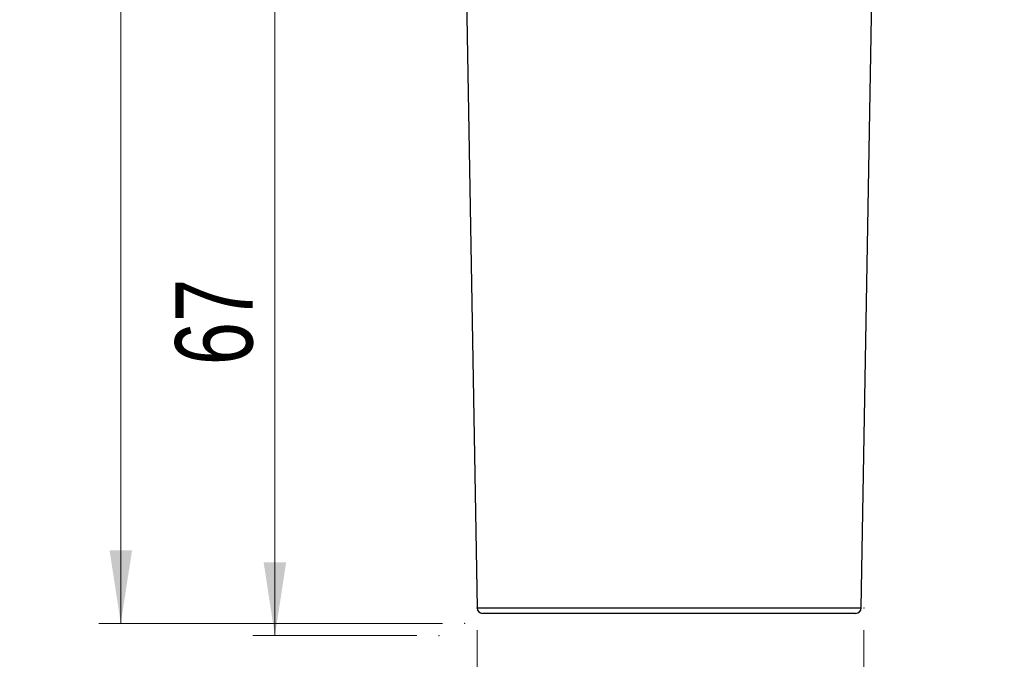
# Model space of a CAD drawing. Header units: millimetres. Extents: x 59 to 113, y 77 to 185.
# Tile 4 of 6: x 59 to 104, y 119 to 148. Entities that reach past the tile are written whole.
import ezdxf

# ---------------------------------------------------------------- set-up
doc = ezdxf.new("R2010")
doc.units = ezdxf.units.MM
doc.header["$PDSIZE"] = -1
doc.styles.add('SLDTEXTSTYLE0', font='TXT', dxfattribs={"width": 0.75})
doc.dimstyles.new('SLDDIMSTYLE0', dxfattribs={"dimtxt": 3.5, "dimasz": 3.302, "dimexe": 0, "dimexo": 0.0625, "dimgap": 0.875, "dimtad": 1, "dimlfac": 2, "dimrnd": 1e-09, "dimzin": 12, "dimdsep": 46, "dimtxsty": 'SLDTEXTSTYLE0', "dimsah": 1, "dimcen": 0.09, "dimadec": 0, "dimazin": 3, "dimtfac": 1, "dimtofl": 0, "dimtmove": 0, "dimatfit": 3, "dimfxl": 0, "dimfrac": 2, "dimtolj": 1, "dimtzin": 12, "dimarcsym": 0})
doc.dimstyles.new('SLDDIMSTYLE1', dxfattribs={"dimtxt": 3.5, "dimasz": 3.302, "dimexe": 0, "dimexo": 0.0625, "dimgap": 0.875, "dimtad": 1, "dimlfac": 2, "dimrnd": 1e-09, "dimzin": 12, "dimdsep": 46, "dimtxsty": 'SLDTEXTSTYLE0', "dimsah": 1, "dimcen": 0.09, "dimadec": 0, "dimazin": 3, "dimtfac": 1, "dimtmove": 0, "dimatfit": 0, "dimfxl": 0, "dimfrac": 2, "dimtolj": 1, "dimtzin": 12, "dimarcsym": 0})

# ---------------------------------------------------------------- blocks, each defined once
blk = doc.blocks.new('_D_1')
at = {"color": 7, "linetype": 'Continuous', "lineweight": 18}
for p, q in [((78.229, 153.504), (69.643, 153.504)), ((70.643, 153.504), (70.643, 120.004)), ((77.069, 120.004), (69.643, 120.004))]:
    blk.add_line(p, q, dxfattribs=at)
for points in [[(70.643, 153.504), (70.135, 150.202), (71.151, 150.202)], [(70.643, 120.004), (71.151, 123.306), (70.135, 123.306)]]:
    blk.add_solid(points, dxfattribs=at)
at = {"color": 7, "linetype": 'Continuous', "lineweight": 18, "insert": (66.131, 132.227), "char_height": 3.5, "attachment_point": 1, "rotation": 90, "style": 'SLDTEXTSTYLE0'}
blk.add_mtext('67', dxfattribs=at)
blk = doc.blocks.new('_D_2')
at = {"color": 7, "linetype": 'Continuous', "lineweight": 18}
for p, q in [((79.229, 174.554), (62.671, 174.554)), ((63.671, 120.554), (63.671, 174.554)), ((78.229, 120.554), (62.671, 120.554))]:
    blk.add_line(p, q, dxfattribs=at)
for points in [[(63.671, 174.554), (63.163, 171.252), (64.179, 171.252)], [(63.671, 120.554), (64.179, 123.856), (63.163, 123.856)]]:
    blk.add_solid(points, dxfattribs=at)
at = {"color": 7, "linetype": 'Continuous', "lineweight": 18, "insert": (59.159, 156.557), "char_height": 3.5, "attachment_point": 1, "rotation": 90, "style": 'SLDTEXTSTYLE0'}
blk.add_mtext('108', dxfattribs=at)
blk = doc.blocks.new('_D_3')
at = {"color": 7, "linetype": 'Continuous', "lineweight": 18}
for p, q in [((79.792, 120.249), (79.792, 112.213)), ((97.292, 120.249), (97.292, 112.213)), ((79.792, 113.213), (73.442, 113.213)), ((79.792, 113.213), (97.292, 113.213)), ((97.292, 113.213), (103.642, 113.213))]:
    blk.add_line(p, q, dxfattribs=at)
for points in [[(79.792, 113.213), (76.49, 113.721), (76.49, 112.705)], [(97.292, 113.213), (100.594, 112.705), (100.594, 113.721)]]:
    blk.add_solid(points, dxfattribs=at)
at = {"color": 7, "linetype": 'Continuous', "lineweight": 18, "insert": (86.373, 117.725), "char_height": 3.5, "attachment_point": 1, "style": 'SLDTEXTSTYLE0'}
blk.add_mtext('35', dxfattribs=at)

msp = doc.modelspace()

# ---------------------------------------------------------------- linework, layer by layer
at = {"color": 7, "linetype": 'Continuous', "lineweight": 25}
for p, q in [((79.2288, 153.5038), (79.7918, 121.2495)), ((97.1658, 121.2495), (97.7288, 153.5038)), ((96.9158, 121.0038), (80.0418, 121.0038))]:
    msp.add_line(p, q, dxfattribs=at)
at = {"color": 1, "linetype": 'Continuous', "lineweight": 25}
msp.add_line((79.7918, 121.2495), (97.1658, 121.2495), dxfattribs=at)
at = {"color": 7, "linetype": 'Continuous', "lineweight": 25}
for centre, start, end in [((80.0418, 121.2538), 181, 270), ((96.9158, 121.2538), 270, 359)]:
    msp.add_arc(centre, 0.25, start, end, dxfattribs=at)
at = {"color": 7, "linetype": 'Continuous', "lineweight": 0}
for p in [(79.7918, 121.2495), (97.2918, 121.2495), (79.2288, 120.5538), (78.0687, 120.0038)]:
    msp.add_point(p, dxfattribs=at)

# ---------------------------------------------------------------- dimensions: what is measured, and where the dimension line sits
at = {"color": 7, "linetype": 'Continuous', "lineweight": 18}
for base, p1, p2, picture, middle in [((63.6709, 174.5538), (79.2288, 120.5538), (80.2288, 174.5538), '_D_2', (63.6709, 160.4364)), ((70.6429, 120.0038), (79.2288, 153.5038), (78.0687, 120.0038), '_D_1', (70.6429, 134.8133))]:
    dim = msp.add_linear_dim(base=base, p1=p1, p2=p2, angle=90, dimstyle='SLDDIMSTYLE0', dxfattribs=at)
    dim.commit()
    dim.dimension.update_dxf_attribs({"geometry": picture, "text_midpoint": middle, "dimtype": 160})
dim = msp.add_linear_dim(base=(97.2918, 113.2131), p1=(79.7918, 121.2495), p2=(97.2918, 121.2495), dimstyle='SLDDIMSTYLE1', dxfattribs=at)
dim.commit()
dim.dimension.update_dxf_attribs({"geometry": '_D_3', "text_midpoint": (88.959, 113.2131), "dimtype": 160})

doc.saveas('drawing.dxf')
